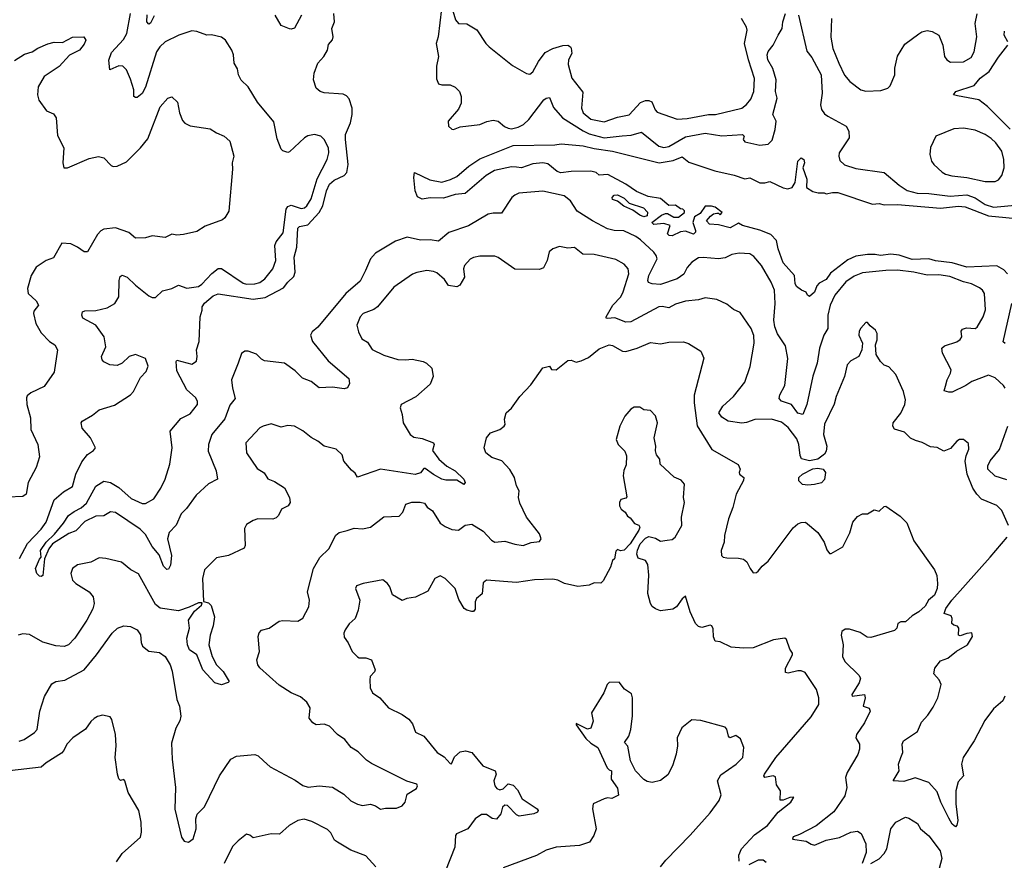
# Model space of a CAD drawing. Extents: x 2056909 to 2160450, y 827444 to 1016825.
# Tile 237 of 256: x 2097066 to 2103011, y 900315 to 905388. Entities that reach past the tile are written whole.
import ezdxf

# ---------------------------------------------------------------- set-up
doc = ezdxf.new("R2010")
doc.units = 0

msp = doc.modelspace()

# ---------------------------------------------------------------- linework, layer by layer
at = {"layer": '0CON10XD'}
for points in [[(2099665.4, 905495.4), (2099696.9, 905386.9), (2099715, 905365.8), (2099765, 905364), (2099825, 905326.7), (2099880, 905245), (2099900, 905225), (2100041.2, 905111.2), (2100125, 905063.3), (2100145, 905060), (2100165, 905073.3), (2100197.8, 905135), (2100239.5, 905190.5), (2100285, 905213.8), (2100345, 905231.5), (2100375, 905234.2), (2100391.2, 905225), (2100395.7, 905215.7), (2100399.2, 905185), (2100380, 905145), (2100377.4, 905117.4), (2100399.4, 905035), (2100465, 904950), (2100457.8, 904855), (2100467.8, 904825), (2100515, 904788.2), (2100595, 904772.1), (2100675, 904798.8), (2100746.5, 904813.5), (2100815, 904888.1), (2100845, 904900.8), (2100865, 904901.2), (2100882.7, 904892.7), (2100903.3, 904843.3), (2100915, 904830.8), (2101035, 904787.1), (2101095, 904791.8), (2101225, 904816.1), (2101267.5, 904815), (2101425.4, 904854.6), (2101454.5, 904875.5), (2101480.7, 904909.3), (2101498.9, 904955), (2101502.7, 905032.7), (2101466.2, 905145), (2101441.8, 905245), (2101457.3, 905325), (2101455, 905343.3), (2101424.2, 905395)], [(2099613.3, 905453.3), (2099592, 905285), (2099580.8, 905245), (2099593.8, 905165), (2099582.7, 905107.3), (2099581.8, 905031.8), (2099595, 905001.2), (2099615, 904994), (2099665, 904994), (2099695, 904981.2), (2099721.2, 904955), (2099731.2, 904925), (2099731.2, 904885), (2099715, 904847.5), (2099652, 904775), (2099655, 904746.2), (2099675, 904727.8), (2099685, 904725.7), (2099725, 904741.9), (2099845, 904754.6), (2099886.1, 904773.9), (2099925, 904781.5), (2099955, 904775.6), (2099992.9, 904742.9), (2100015, 904732.5), (2100035, 904730), (2100075, 904739.8), (2100107.7, 904755), (2100139.6, 904785), (2100230.8, 904905), (2100245, 904915.4), (2100265, 904918.9), (2100289.1, 904859.1), (2100343.1, 904795), (2100467.7, 904717.7), (2100505, 904700), (2100595, 904674.5), (2100702.5, 904687.5), (2100758.6, 904691.4), (2100819.8, 904709.8), (2100925, 904625.4), (2100955, 904616.6), (2100985, 904623), (2101085, 904680.4), (2101205, 904703.1), (2101305, 904686.2), (2101430, 904695), (2101439.5, 904685), (2101434.6, 904664.6), (2101445, 904651.8), (2101535, 904631.8), (2101585, 904637.5), (2101608.1, 904661.9), (2101626.9, 904725), (2101632.7, 904775), (2101613.9, 904815), (2101638.8, 904915), (2101629.6, 904955), (2101633.1, 905025), (2101612.6, 905092.6), (2101583.8, 905145), (2101578.5, 905175), (2101584.1, 905195.9), (2101615.7, 905235), (2101645.8, 905295), (2101670, 905335), (2101674.4, 905375), (2101689.4, 905425)], [(2097065, 902136.2), (2097113, 902227), (2097195, 902312.8), (2097226.7, 902355), (2097275, 902490), (2097330.9, 902539.1), (2097385, 902570.8), (2097404.6, 902645), (2097440.4, 902719.6), (2097475, 902763.3), (2097511.7, 902788.3), (2097523.8, 902805), (2097493.6, 902863.6), (2097443, 902923), (2097436.7, 902955), (2097443.3, 902965), (2097505, 903001.4), (2097545, 903033.1), (2097638.8, 903061.2), (2097734.2, 903125), (2097752.5, 903145), (2097795, 903228.8), (2097830, 903265), (2097842.3, 903297.7), (2097825, 903343.8), (2097765, 903366.9), (2097726.2, 903355), (2097685, 903316), (2097655, 903302), (2097610, 903305), (2097575, 903323.3), (2097564, 903335), (2097560, 903355), (2097585.6, 903414.4), (2097575.6, 903475), (2097525, 903544.3), (2097447.6, 903587.6), (2097440.9, 903605), (2097445.5, 903624.5), (2097458.5, 903631.5), (2097525, 903633.6), (2097595, 903648.8), (2097640, 903675), (2097663.8, 903715), (2097666.9, 903815), (2097672.7, 903837.3), (2097685, 903846.4), (2097715.6, 903835), (2097765.6, 903785), (2097845, 903721.4), (2097865, 903712), (2097885, 903711.2), (2097927.3, 903752.7), (2097985, 903766), (2098025, 903786), (2098075, 903767.8), (2098145, 903777.5), (2098165, 903791.1), (2098227, 903857), (2098265, 903885.5), (2098285, 903886.5), (2098415, 903798), (2098435, 903792.5), (2098485, 903793.6), (2098515, 903802), (2098546.4, 903825), (2098594.5, 903885), (2098611.5, 903935), (2098605.5, 904025), (2098615, 904048.1), (2098657.4, 904102.6), (2098675.4, 904245), (2098685, 904260), (2098705, 904268.8), (2098765, 904248.2), (2098785, 904252.1), (2098798.8, 904265), (2098825, 904307.5), (2098861.4, 904428.6), (2098922.5, 904545), (2098932.5, 904585), (2098930.5, 904615), (2098905, 904666), (2098883.3, 904685), (2098845, 904694.2), (2098805, 904687.5), (2098785, 904676), (2098695, 904591.2), (2098685, 904586.7), (2098655, 904596.2), (2098645, 904606.7), (2098619.7, 904669.7), (2098600.7, 904770.7), (2098501, 904891), (2098445, 904982), (2098403, 905023), (2098387.1, 905055), (2098380.8, 905090.8), (2098361.2, 905125), (2098356, 905175), (2098346.2, 905205), (2098308, 905265), (2098285, 905282.5), (2098225, 905296.7), (2098195, 905295.6), (2098135, 905317.5), (2098105, 905320.5), (2098026.3, 905293.7), (2097945, 905254.4), (2097911.5, 905225), (2097892.7, 905195), (2097825, 904981.4), (2097805, 904943.6), (2097775, 904918.9), (2097765, 904917.5), (2097756, 904925), (2097754.4, 904965), (2097735, 905030), (2097710.8, 905085), (2097688.1, 905108.1), (2097665, 905110), (2097610, 905085), (2097603.8, 905143.8), (2097619.9, 905190.1), (2097692.3, 905267.7), (2097712.5, 905305), (2097735.3, 905425.3)], [(2097613.8, 902595), (2097664.4, 902565), (2097739, 902499), (2097805, 902467.8), (2097825, 902468.9), (2097875, 902497.1), (2097918.4, 902561.6), (2097944.8, 902615), (2097973.1, 902705), (2097986, 902805), (2097974.4, 902905.6), (2098039.8, 902980.3), (2098095, 903009.4), (2098138.9, 903065), (2098138.8, 903085), (2098128.4, 903108.4), (2098075, 903154.4), (2098015, 903268.8), (2098010, 903325), (2098015, 903332.5), (2098105, 903310), (2098132.9, 903327.1), (2098138.2, 903355), (2098133.5, 903395), (2098150, 903445), (2098155.2, 903594.8), (2098166.7, 903635), (2098168, 903655), (2098181.9, 903678.1), (2098235, 903721.2), (2098265, 903733.2), (2098475, 903700.6), (2098548.7, 903711.3), (2098659.1, 903770.8), (2098684.6, 903805), (2098720.9, 903839.1), (2098729.8, 903865), (2098722.5, 903955), (2098738.8, 904015), (2098745, 904129.4), (2098755, 904139.2), (2098805, 904149.4), (2098874.8, 904225), (2098896.3, 904263.7), (2098918.3, 904355), (2098935.5, 904394.5), (2098965, 904420.3), (2099025, 904448), (2099042, 904465), (2099050, 904515), (2099032.5, 904665), (2099033, 904695), (2099062.6, 904765), (2099073.5, 904815), (2099072.6, 904855), (2099055, 904910.9), (2099039.4, 904929.4), (2099019, 904939), (2098905, 904945.8), (2098880, 904955), (2098855.8, 904975.8), (2098839.2, 905025), (2098844.2, 905065), (2098866, 905125), (2098902, 905165), (2098924, 905205), (2098930.9, 905239.1), (2098953.9, 905266.1), (2098958.8, 905285), (2098950, 905335), (2098966.7, 905375), (2098962.5, 905425)], [(2097878.2, 905411.8), (2097855, 905366.2), (2097845, 905360.8), (2097832.7, 905375), (2097835, 905416.9)], [(2098767.5, 905415), (2098725, 905337.5), (2098705, 905330), (2098695, 905332.5), (2098645, 905353.3), (2098607.5, 905415)], [(2101768.8, 905415), (2101819.1, 905199.1), (2101849.3, 905159.3), (2101905.4, 905055), (2101911.5, 904945), (2101901.5, 904875), (2101906.3, 904846.3), (2101925, 904820.8), (2101945, 904805.8), (2102055, 904746.2), (2102072, 904715), (2102073.8, 904675), (2102014.2, 904585), (2102010.8, 904565), (2102017.3, 904537.3), (2102045, 904512.9), (2102115, 904490.6), (2102285.5, 904465.5), (2102375, 904389.4)], [(2101966.5, 905395), (2101962.6, 905282.6), (2101975.9, 905215), (2102011.3, 905125), (2102045, 905052.9), (2102077.1, 905015), (2102145, 904965.6), (2102175, 904956.9), (2102265, 904961.4), (2102306.7, 904975), (2102321.2, 904988.8), (2102349.4, 905055), (2102350.5, 905095), (2102365, 905167.5), (2102410.2, 905239.8), (2102495, 905303.3), (2102512.5, 905315), (2102545, 905322), (2102575, 905315.8), (2102614.4, 905294.4), (2102639.2, 905235), (2102649.2, 905165), (2102664, 905145), (2102685, 905131.1), (2102765, 905133.1), (2102810.3, 905159.7), (2102828.5, 905195), (2102845.6, 905285), (2102834.3, 905365), (2102847, 905423)], [(2103031.8, 905255), (2103009.5, 905295), (2103011.5, 905318.5)], [(2097035, 905141.9), (2097095, 905180.5), (2097142, 905195), (2097175, 905216.5), (2097235, 905242.2), (2097275, 905252.2), (2097325, 905250.8), (2097385, 905282.5), (2097453.6, 905283.6), (2097466.2, 905265), (2097455, 905241.2), (2097426.4, 905203.6), (2097366.8, 905173.2), (2097305.3, 905104.7), (2097213.1, 905045), (2097176.8, 904983.2), (2097173.1, 904935), (2097181.7, 904901.7), (2097228.8, 904838.8), (2097269.2, 904819.2), (2097285.6, 904795.6), (2097295, 904690), (2097333.1, 904615), (2097326.2, 904525), (2097333.3, 904493.3), (2097355, 904493.8), (2097485, 904551.1), (2097542.3, 904562.3), (2097574.4, 904554.4), (2097617.9, 904507.9), (2097631.1, 904501.1), (2097655, 904504.4), (2097710.7, 904529.3), (2097795, 904614.3), (2097840.4, 904669.6), (2097915, 904861.2), (2097960, 904915), (2097985, 904923.3), (2098019.5, 904889.5), (2098030, 904825), (2098048.7, 904778.7), (2098062.6, 904762.6), (2098095, 904747.1), (2098215, 904730), (2098253.3, 904705), (2098300, 904685), (2098334, 904655), (2098359.2, 904565), (2098349.2, 904525), (2098350.8, 904485), (2098327.7, 904232.3), (2098305, 904192.5), (2098289.5, 904180.5), (2098185, 904142), (2098135, 904109.2), (2098055, 904090.8), (2098015, 904087.5), (2097985, 904094), (2097945, 904072.9), (2097865.5, 904084.5), (2097825, 904071.9), (2097765, 904070), (2097725, 904103.3), (2097645, 904131.2), (2097575, 904123.8), (2097555, 904113.8), (2097535, 904092), (2097475, 903986.7), (2097455, 903986.7), (2097415, 904016.2), (2097375, 904036), (2097321.2, 904038.8), (2097269.5, 903950.5), (2097225, 903935.6), (2097166.4, 903895), (2097136.2, 903845), (2097113.5, 903765), (2097116.9, 903735), (2097165, 903692), (2097179.2, 903665), (2097151.5, 903628.5), (2097148.5, 903615), (2097164.1, 903554.1), (2097195, 903499.2), (2097245, 903446), (2097278.8, 903425), (2097293.8, 903395), (2097275, 903260), (2097213.8, 903175), (2097133.4, 903136.6), (2097112.1, 903117.9), (2097107.5, 903105), (2097110, 903065), (2097131.4, 902985), (2097134.2, 902915), (2097175.8, 902825), (2097185, 902750), (2097164.5, 902685.5), (2097116.9, 902595), (2097105.8, 902525), (2097085, 902510), (2096995, 902506.7)], [(2103045, 904727.9), (2102909.7, 904865), (2102856.7, 904905), (2102728.8, 904928.8), (2102703.8, 904935), (2102717.5, 904955), (2102829, 904991), (2102865.2, 905035), (2102919.5, 905075), (2102975, 905161.8), (2103031.9, 905235)], [(2102895, 904411.9), (2102955, 904412), (2102975, 904421.2), (2102995, 904447.5), (2103010, 904495), (2103008.5, 904545), (2102995, 904594), (2102959.4, 904645), (2102931.9, 904671.9), (2102895, 904695.6), (2102835, 904721.9), (2102765, 904734.4), (2102705, 904728.6), (2102596.7, 904685), (2102565, 904617.5), (2102560.6, 904575), (2102571.4, 904535), (2102584.2, 904515), (2102635, 904467.5), (2102655.4, 904455.4), (2102694.3, 904445.7), (2102785, 904436.4), (2102895, 904411.9)], [(2103030.9, 903855), (2103008.7, 903878.7), (2102965, 903902), (2102785, 903894), (2102695, 903921.3), (2102595, 903932.9), (2102555, 903945.7), (2102455, 903941.1), (2102376.1, 903966.1), (2102325, 903972.9), (2102264, 903964), (2102231.9, 903971.9), (2102185, 903971.1), (2102115, 903960), (2102065, 903939.2), (2101961.2, 903858.8), (2101935, 903820.6), (2101892.1, 903797.9), (2101878.4, 903781.6), (2101865, 903744.2), (2101835, 903716.7), (2101823.3, 903725), (2101815, 903743.3), (2101785.6, 903755.6), (2101755, 903778.8), (2101747.1, 903795), (2101744.3, 903844.3), (2101675, 903920), (2101645.8, 904005), (2101635.6, 904055), (2101601.8, 904091.8), (2101535, 904117.5), (2101430, 904145), (2101405, 904160), (2101355, 904132.9), (2101285, 904150.8), (2101230, 904155), (2101212.5, 904175), (2101237, 904203), (2101255, 904216.7), (2101275, 904220), (2101285, 904220), (2101295, 904210), (2101307.5, 904225), (2101265, 904256.7), (2101243.6, 904263.6), (2101205, 904262.5), (2101175, 904218.8), (2101140.9, 904199.1), (2101130, 904165), (2101145.7, 904115.7), (2101145.7, 904105), (2101135, 904094), (2101085, 904112.5), (2101055, 904107.5), (2101005, 904084.3), (2100986.4, 904086.4), (2100977.5, 904095), (2100992.5, 904145), (2100955, 904158.8), (2100895, 904151.2), (2100882.5, 904165), (2100941.7, 904208.3), (2100965, 904218), (2100978, 904218), (2101015, 904196), (2101043.9, 904196.1), (2101080, 904225), (2101080, 904235), (2101070, 904245), (2101055, 904247.5), (2101025, 904268), (2100985, 904267.5), (2100935, 904309.5), (2100860.8, 904320.8), (2100790.4, 904350.4), (2100725, 904395.6), (2100616, 904454), (2100565, 904448.8), (2100545.5, 904465.5), (2100515, 904474.2), (2100395, 904471.9), (2100333.6, 904463.6), (2100311.5, 904471.5), (2100255, 904517.3), (2100225, 904524.6), (2100165, 904518.8), (2100095, 904493.3), (2100065, 904497.5), (2100035, 904500.3), (2099932.8, 904477.2), (2099883.1, 904446.9), (2099755, 904340), (2099695, 904332.2), (2099625, 904310.8), (2099545, 904312.6), (2099495, 904305.9), (2099468.5, 904318.5), (2099454.2, 904355.8), (2099446.2, 904435), (2099450, 904465), (2099541.4, 904421.4), (2099615, 904407.2), (2099667.2, 904422.8), (2099705, 904441.8), (2099776.8, 904505), (2099845, 904548.8), (2100045, 904628.5), (2100296.5, 904633.5), (2100335, 904638.8), (2100467.6, 904627.6), (2100535, 904610), (2100645.3, 904595.3), (2100926.7, 904523.3), (2101011.5, 904538.5), (2101065, 904560.6), (2101105, 904527.9), (2101262, 904475), (2101380, 904450), (2101445, 904427.5), (2101475, 904433.3), (2101535, 904403.8), (2101565, 904402.5), (2101595, 904410.9), (2101675, 904373.4), (2101703.5, 904366.5), (2101729.1, 904375), (2101748, 904405), (2101764.4, 904535), (2101785, 904554.4), (2101800, 904545), (2101803.3, 904525), (2101794.3, 904495), (2101818, 904425), (2101816.7, 904375), (2101855, 904350.9), (2101886.9, 904343.1), (2101923.6, 904343.6), (2101935, 904337.5), (2101974.2, 904345.8), (2102005, 904344.2), (2102214.2, 904274.2), (2102255, 904278.6), (2102285, 904270), (2102366.4, 904273.6), (2102625, 904251.4), (2102735, 904262.1), (2102775, 904259.1), (2102915, 904203.9), (2103125, 904184.7)], [(2102375, 904389.4), (2102425, 904356.8), (2102485, 904340.8), (2102555, 904338.8), (2102683.3, 904323.3), (2102785, 904330.4), (2102835, 904312.7), (2102895, 904273), (2102945, 904256.8), (2103099, 904271)], [(2103015, 903164), (2103005, 903180), (2102955, 903227.5), (2102915, 903242.7), (2102815, 903205.2), (2102778.9, 903181.1), (2102695, 903140.8), (2102675, 903139.6), (2102648.3, 903148.3), (2102654.6, 903175.4), (2102665.4, 903215), (2102686.5, 903255), (2102688.8, 903275), (2102636.5, 903375), (2102634.4, 903405), (2102650.5, 903419.5), (2102725, 903444.6), (2102745, 903457.8), (2102753.8, 903475), (2102751.1, 903508.9), (2102759.1, 903520.9), (2102782.3, 903527.7), (2102835, 903524), (2102847.7, 903532.2), (2102882.5, 903595), (2102897.9, 903637.9), (2102890.8, 903735), (2102878, 903755), (2102860.2, 903770.2), (2102813.3, 903793.3), (2102764.5, 903805.5), (2102682.4, 903837.6), (2102615, 903849.2), (2102545, 903846.4), (2102465, 903865.2), (2102365, 903876.5), (2102295.3, 903875.3), (2102155, 903860.8), (2102105, 903841.2), (2102054.7, 903805.3), (2101988.2, 903725), (2101959.2, 903665), (2101944.7, 903605), (2101944.7, 903525.3), (2101920.4, 903485), (2101894.3, 903405.7), (2101880.8, 903315), (2101853.7, 903236.3), (2101819.1, 903065), (2101794.2, 903005.8), (2101765, 903013.5), (2101725.3, 903065.3), (2101665, 903086.4), (2101651.2, 903101.2), (2101654.4, 903125), (2101685, 903180), (2101703.4, 903343.4), (2101688.9, 903418.9), (2101641.5, 903491.5), (2101624.2, 903534.2), (2101619.7, 903575), (2101626.2, 903676.2), (2101622.7, 903755), (2101603.8, 903805), (2101545, 903905.5), (2101499.1, 903959.1), (2101475, 903974.4), (2101410.2, 903979.8), (2101365, 903970.6), (2101325, 903950.5), (2101285, 903944.5), (2101193.2, 903953.2), (2101165, 903950), (2101125, 903925.4), (2101095, 903892.2), (2101075, 903852.2), (2101035, 903824.6), (2100935, 903790.8), (2100885, 903794.4), (2100862.5, 903802.5), (2100859.1, 903815), (2100864.3, 903845), (2100914.6, 903944.6), (2100909.6, 903965), (2100895.5, 903985), (2100815, 904059.3), (2100785, 904078.7), (2100713.2, 904113.2), (2100655, 904116.7), (2100615.9, 904125.9), (2100525, 904174.1), (2100432.1, 904232.1), (2100391.1, 904295), (2100354.2, 904325), (2100225, 904354.1), (2100079.8, 904340.2), (2100055, 904330), (2100037.9, 904315), (2099975, 904220), (2099925, 904221.3), (2099895, 904214.1), (2099775.5, 904144.5), (2099656.3, 904103.7), (2099595, 904050.6), (2099545, 904060.5), (2099485, 904058), (2099405, 904075.5), (2099335, 904051.8), (2099215, 903979.2), (2099184.7, 903945), (2099153.3, 903875), (2099120.7, 903809.3), (2099034.8, 903735), (2098866.6, 903533.4), (2098831.4, 903505), (2098821.4, 903485), (2098834.4, 903445), (2098928.8, 903328.8), (2099052.7, 903222.7), (2099057.8, 903192.2), (2099045, 903166.7), (2099025, 903161.2), (2098955, 903170), (2098875, 903166.2), (2098825.4, 903205.4), (2098774.2, 903225), (2098729.9, 903269.9), (2098665, 903315.4), (2098545, 903329.2), (2098525, 903338.8), (2098495, 903370), (2098445, 903387.5), (2098425, 903387.5), (2098405.5, 903374.5), (2098384.4, 903315), (2098345.4, 903215), (2098351.1, 903165), (2098367.4, 903102.6), (2098335, 903062.5), (2098305, 902979.5), (2098226.2, 902885), (2098206.2, 902825), (2098204.7, 902785), (2098253.1, 902665), (2098260, 902615), (2098205, 902587.1), (2098130.6, 902519.4), (2098072.8, 902437.2), (2098040, 902405), (2098011.7, 902338.3), (2097967.6, 902292.4), (2097959.1, 902255), (2097982.9, 902155), (2097976.1, 902096.1), (2097965, 902072.5), (2097955, 902070), (2097935, 902090), (2097907.8, 902157.8), (2097865, 902209.2), (2097825, 902280.9), (2097793.9, 902313.9), (2097643.5, 902413.5), (2097615, 902417.9), (2097575, 902394.6), (2097525, 902392.1), (2097460, 902360), (2097405.7, 902304.3), (2097363.3, 902286.7), (2097264, 902225), (2097242.5, 902195), (2097215.7, 902135), (2097206.1, 902033.9), (2097195, 902028), (2097185, 902030.6), (2097168.8, 902045), (2097160.8, 902075), (2097185, 902132.5), (2097196.2, 902145), (2097192.2, 902185), (2097225.6, 902235), (2097276.4, 902283.6), (2097331.4, 902348.6), (2097360, 902395), (2097395, 902420.9), (2097438, 902442), (2097470, 902470), (2097525, 902572), (2097575, 902602.9), (2097613.8, 902595)], [(2100835, 904198.1), (2100809.2, 904209.2), (2100768.5, 904238.5), (2100712.8, 904262.8), (2100675, 904292.5), (2100645, 904302.5), (2100642.9, 904315), (2100655, 904328.1), (2100675, 904330.6), (2100715, 904310), (2100745, 904281.5), (2100832.5, 904252.5), (2100855.7, 904225.7), (2100855, 904203.8), (2100835, 904198.1)], [(2103035.6, 902335), (2102995, 902426.2), (2102965, 902455.8), (2102873.8, 902495), (2102844.2, 902525), (2102821.1, 902561.1), (2102785.5, 902645), (2102774.5, 902724.5), (2102779.4, 902755), (2102796.2, 902796.2), (2102795, 902830), (2102763.6, 902853.6), (2102740, 902855), (2102723.3, 902845), (2102685, 902801.2), (2102645, 902783.8), (2102605, 902806), (2102565, 902810.8), (2102515, 902835.8), (2102475, 902847.5), (2102445, 902862.9), (2102408.3, 902898.3), (2102347.8, 902917.8), (2102337.5, 902935), (2102340.5, 902955), (2102385, 903012.9), (2102409.4, 903065), (2102414.1, 903094.1), (2102402, 903145), (2102355, 903247.5), (2102313.6, 903293.6), (2102285, 903302.5), (2102262.5, 903325), (2102236.7, 903366.7), (2102233.8, 903425), (2102242.5, 903455), (2102242.5, 903495), (2102233.3, 903515), (2102200, 903540), (2102185, 903560), (2102175, 903560), (2102145, 903526.7), (2102135, 903507.5), (2102132.5, 903485), (2102153.8, 903435), (2102151.2, 903395), (2102133.3, 903355), (2102085, 903329.2), (2102061.4, 903305), (2102045.8, 903235), (2101995, 903113.8), (2101983, 903067), (2101925, 902947.5), (2101919.6, 902885), (2101938.2, 902815), (2101935.8, 902784.2), (2101925, 902766.5), (2101884.1, 902735.9), (2101835, 902726.7), (2101787.1, 902737.1), (2101778.8, 902758.8), (2101770.5, 902825), (2101758.1, 902858.1), (2101705, 902927.1), (2101665, 902958.8), (2101605, 902977.2), (2101505, 902974.5), (2101455, 902957.9), (2101425, 902952.7), (2101343.8, 902965), (2101305, 902988.9), (2101287.8, 903015), (2101310.6, 903055), (2101375, 903113.1), (2101445, 903200.8), (2101476.4, 903295), (2101499.6, 903435), (2101498.3, 903481.7), (2101481.8, 903525), (2101415, 903621.2), (2101375, 903638.6), (2101335, 903670.8), (2101275, 903698.6), (2101205, 903709.4), (2101163.4, 903696.6), (2101085, 903688.8), (2101025, 903671.1), (2100985, 903650), (2100945, 903657.1), (2100925, 903654.5), (2100755, 903564.7), (2100725, 903563.1), (2100658.2, 903588.2), (2100614.3, 903584.3), (2100607, 903587), (2100607.5, 903595), (2100647.7, 903665), (2100694.6, 903715), (2100710, 903745), (2100743.1, 903855), (2100739.4, 903885), (2100715, 903912.5), (2100665, 903940), (2100535, 903971.9), (2100465, 903972.5), (2100415, 904014.2), (2100375, 904010), (2100325, 904018.8), (2100283.9, 904006.1), (2100262.3, 903987.7), (2100251.2, 903935), (2100228.8, 903891.2), (2100205, 903880), (2100055, 903882.5), (2099955, 903952), (2099935, 903960), (2099845, 903961.2), (2099806.2, 903953.8), (2099785, 903942.5), (2099752.5, 903905), (2099745.8, 903885), (2099751.9, 903835), (2099723.1, 903786.9), (2099705, 903775.7), (2099655, 903783.3), (2099630, 903820), (2099585, 903859.4), (2099565, 903868.6), (2099525, 903874.2), (2099463.3, 903863.3), (2099437.7, 903852.3), (2099325.8, 903774.2), (2099226.7, 903655), (2099205, 903640), (2099140, 903615), (2099121.2, 903595), (2099102, 903545), (2099112, 903505), (2099131.9, 903461.9), (2099165, 903441.2), (2099195, 903397.5), (2099265, 903364.3), (2099348.3, 903338.3), (2099395, 903334.3), (2099435, 903339.2), (2099502.5, 903325), (2099522.5, 903315), (2099553.3, 903285), (2099562.5, 903235), (2099545, 903188.8), (2099458.2, 903111.8), (2099370, 903065), (2099362.5, 903045), (2099375.5, 903005), (2099381.5, 902955), (2099423.1, 902885), (2099445, 902869.6), (2099495, 902861.2), (2099564.1, 902834.1), (2099569.2, 902825), (2099558.3, 902788.3)], [(2103015, 903433.9), (2103004.6, 903444.6), (2103056.2, 903676.2)], [(2098538.1, 900915), (2098578.9, 900878.9), (2098729.1, 900799.1), (2098775, 900766.9), (2098807.3, 900757.3), (2098875, 900763.8), (2098955, 900757.3), (2099023.5, 900713.5), (2099065, 900674.4), (2099105, 900654.4), (2099135, 900646.2), (2099185, 900653.8), (2099215, 900643.8), (2099245, 900623.3), (2099275, 900630), (2099340.7, 900629.3), (2099376.1, 900643.9), (2099393.3, 900665), (2099406.1, 900713.9), (2099462.5, 900747.5), (2099468, 900765), (2099463.8, 900775), (2099403.3, 900793.3), (2099189.3, 900899.3), (2099159.8, 900919.8), (2099109.8, 900969.8), (2099067.1, 900995), (2099028.1, 901045), (2098985.6, 901075), (2098937.1, 901125), (2098905, 901137.1), (2098855, 901132), (2098835, 901144), (2098813.7, 901173.7), (2098819.3, 901235), (2098799.8, 901269.8), (2098762.3, 901302.3), (2098705, 901326.4), (2098631.8, 901371.8), (2098515, 901477.1), (2098503.5, 901495), (2098497.5, 901525), (2098513.9, 901575), (2098506, 901665), (2098511.3, 901688.7), (2098525, 901704.4), (2098572.5, 901715), (2098632.2, 901757.8), (2098655, 901762.5), (2098745, 901758), (2098775, 901776.2), (2098812, 901845), (2098816.1, 901883.9), (2098803.3, 901935), (2098839.2, 902075), (2098878.2, 902141.8), (2098932.5, 902195), (2098975, 902276.7), (2098995, 902293.3), (2099044, 902306), (2099085, 902319.2), (2099135, 902315.8), (2099185, 902326), (2099265, 902388.6), (2099357.3, 902392.7), (2099380, 902415), (2099396.4, 902463.6), (2099432.7, 902477.3), (2099483, 902477), (2099510.5, 902470.5), (2099526.3, 902446.3), (2099559.2, 902425), (2099605, 902350.5), (2099635, 902329.2), (2099675, 902311.4), (2099715, 902307.5), (2099755, 902338.1), (2099795, 902343.1), (2099865, 902301.4), (2099915, 902246.2), (2099935, 902234), (2099995, 902240), (2100055, 902222.5), (2100105, 902215.8), (2100155, 902232.5), (2100205, 902239.2), (2100214.3, 902255), (2100203.6, 902285), (2100126, 902385), (2100085, 902470), (2100077.1, 902505), (2100081.2, 902545), (2100065.8, 902575), (2100054.3, 902625), (2100025, 902673.8), (2099977.1, 902725), (2099916, 902745), (2099880.8, 902775), (2099870.8, 902805), (2099884.4, 902865), (2099908.6, 902895), (2099964.7, 902915.3), (2099992, 902935), (2099997.5, 902945), (2099992.3, 902977.7), (2100003.3, 903015), (2100035, 903043.3), (2100086.2, 903115), (2100152, 903185), (2100225, 903287.5), (2100265, 903296.7), (2100276.7, 903276.7), (2100305, 903275.7), (2100375, 903331.5), (2100395, 903334.2), (2100425, 903322), (2100455, 903329.4), (2100499.8, 903350.2), (2100565, 903401.1), (2100625, 903425.6), (2100645, 903422.2), (2100705, 903388.1), (2100725, 903385.7), (2100794.1, 903405.9), (2100875, 903440.8), (2100935, 903432.5), (2100985, 903441.4), (2101074.1, 903444.1), (2101103, 903433), (2101178.3, 903388.3), (2101197.1, 903345), (2101138.5, 903121.5), (2101138.4, 903075), (2101156.7, 902936.7), (2101244.3, 902794.3), (2101404.2, 902704.2), (2101415.9, 902675.9), (2101409.2, 902655), (2101412.5, 902645), (2101438, 902625), (2101435, 902606.7), (2101391.1, 902525), (2101371.8, 902445), (2101344.5, 902375), (2101320.9, 902275), (2101320, 902235), (2101301.4, 902185), (2101304, 902155), (2101312.5, 902145), (2101335, 902140), (2101405, 902139.2), (2101435, 902132), (2101455.6, 902115.6), (2101477.1, 902075), (2101495, 902050.8), (2101515, 902052.2), (2101525, 902060), (2101549.6, 902090.4), (2101585, 902119.4), (2101735, 902321.4), (2101765, 902345.6), (2101785, 902354), (2101810, 902355), (2101885, 902294), (2101924, 902235), (2101939.1, 902189.1), (2101955, 902166.7), (2101965, 902166.2), (2102035, 902206.7), (2102078.7, 902291.3), (2102096.2, 902355), (2102125, 902390), (2102155, 902406.7), (2102185, 902406.7), (2102225, 902430), (2102255, 902422.5), (2102285, 902450), (2102295, 902452.5), (2102381.1, 902391.1), (2102421.3, 902351.3), (2102465, 902243.3), (2102588.5, 902068.5), (2102603, 902033), (2102608.1, 901985), (2102605.7, 901955), (2102588.6, 901915), (2102552, 901885), (2102532.2, 901847.8), (2102495, 901813.8), (2102455, 901791.2), (2102415, 901753.3), (2102385, 901753.3), (2102367.5, 901745), (2102362.5, 901715), (2102347.7, 901702.3), (2102205, 901659.2), (2102182.4, 901662.4), (2102139.8, 901689.8), (2102075, 901710.8), (2102049.5, 901710.5), (2102028.8, 901695), (2102026.1, 901673.9), (2102037.5, 901615), (2102032.9, 901545), (2102048.6, 901515), (2102132.6, 901432.6), (2102141.9, 901415), (2102133.5, 901385), (2102090.8, 901315), (2102092.5, 901305), (2102167.5, 901315), (2102170, 901295), (2102157.5, 901245), (2102193.8, 901233.8), (2102201.2, 901215), (2102166.5, 901145), (2102117.8, 901075), (2102114.4, 901055), (2102135.5, 901015.5), (2102136.7, 900985), (2102126.4, 900953.6), (2102061.4, 900845), (2102051.9, 900815), (2102055.5, 900785.5), (2102059.4, 900755), (2102047.3, 900705), (2101981.9, 900608.1), (2101875, 900523.1), (2101775, 900470), (2101735, 900455.8), (2101732.7, 900442.7), (2101815, 900430), (2101845, 900411.5), (2101865, 900407.3), (2101935, 900436.9), (2102015, 900453.6), (2102085, 900485.4), (2102125, 900490), (2102145.8, 900475.8), (2102173.6, 900415), (2102177.1, 900362.9), (2102152, 900295)], [(2101410.3, 900310.3), (2101408, 900345), (2101423.8, 900385), (2101502.3, 900467.7), (2101580, 900525), (2101644.5, 900605.5), (2101721.2, 900665), (2101740, 900695), (2101715, 900694), (2101675, 900678), (2101657, 900677), (2101660, 900735), (2101635, 900770), (2101628.3, 900818.3), (2101615, 900823.8), (2101564.2, 900814.2), (2101558, 900825), (2101561.9, 900835), (2101631.3, 900935), (2101845, 901180.4), (2101891.8, 901255), (2101890.6, 901295), (2101877.5, 901345), (2101807.6, 901447.6), (2101785, 901459.2), (2101765, 901459.2), (2101706, 901444), (2101689.3, 901449.3), (2101688.8, 901475), (2101732.5, 901555), (2101732.5, 901565), (2101715, 901590), (2101695, 901647.5), (2101685.9, 901655.9), (2101617.5, 901645), (2101495, 901597.7), (2101435.4, 901595.4), (2101362.1, 901602.1), (2101295, 901634), (2101265, 901637.5), (2101254, 901664), (2101252.5, 901712.5), (2101245, 901730), (2101235, 901733.3), (2101185, 901720), (2101165, 901726.7), (2101146.7, 901745), (2101114.2, 901815), (2101085, 901910), (2101065, 901892.5), (2101032, 901845), (2101009.3, 901830.7), (2100935, 901821.4), (2100905, 901831.9), (2100885, 901847.5), (2100874.3, 901865), (2100859.2, 901925), (2100864.2, 902035), (2100859.2, 902099.2), (2100843.6, 902123.6), (2100799.3, 902139.3), (2100792, 902162), (2100796, 902186), (2100811.4, 902225), (2100845, 902258.8), (2100865, 902270), (2100905, 902258.8), (2100935, 902240), (2100975, 902246), (2101005, 902252), (2101023.9, 902266.1), (2101063.3, 902335), (2101062.5, 902385), (2101080, 902475), (2101073.8, 902505), (2101080, 902585), (2101059.5, 902609.5), (2101017, 902627), (2100933.8, 902705), (2100930, 902735), (2100911.4, 902761.4), (2100903.9, 902786.1), (2100906.2, 902815), (2100897.5, 902865), (2100917.5, 902955), (2100905, 902997.5), (2100875, 903030), (2100835, 903033.3), (2100809.3, 903049.3), (2100775, 903048.8), (2100755, 903036.7), (2100720, 902995), (2100688.8, 902935), (2100666.7, 902855), (2100680, 902825), (2100720, 902785), (2100728.8, 902755), (2100728.3, 902701.7), (2100713, 902667), (2100710, 902635), (2100731.7, 902508.3), (2100725, 902500), (2100695, 902492.5), (2100686.7, 902475), (2100687.5, 902455), (2100697.5, 902435), (2100722.5, 902415), (2100735, 902392.5), (2100751.7, 902381.7), (2100777, 902347), (2100805, 902337.5), (2100810, 902325), (2100805, 902307.5), (2100751.4, 902225)], [(2099558.3, 902788.3), (2099596.1, 902736.1), (2099645, 902693.3), (2099695.8, 902665), (2099747.5, 902615), (2099756, 902595), (2099748, 902582), (2099705, 902609.4), (2099639.7, 902609.7), (2099615, 902615.7), (2099565, 902642.7), (2099515, 902680), (2099505, 902678.8), (2099485, 902653.1), (2099452.8, 902642.8), (2099245, 902674.7), (2099105, 902626.7), (2099091.7, 902651.7), (2099068.8, 902668.8), (2099023.4, 902723.4), (2099012.3, 902762.3), (2098975.8, 902795.8), (2098905, 902813.8), (2098866.7, 902845), (2098825, 902866), (2098775, 902907.1), (2098725, 902934.3), (2098685, 902940), (2098645, 902928.1), (2098585, 902948.6), (2098535, 902935.7), (2098516.2, 902925), (2098432, 902835), (2098436, 902775), (2098500.5, 902680.5), (2098542.7, 902652.7), (2098565, 902618), (2098605, 902601.4), (2098665, 902562.5), (2098694.2, 902505), (2098698, 902475), (2098686.7, 902455), (2098646.1, 902433.9), (2098629.2, 902395), (2098615, 902380.8), (2098595, 902374.5), (2098504.5, 902375.5), (2098475, 902365.8), (2098435, 902341.2), (2098422.7, 902317.3), (2098427.5, 902215), (2098420.9, 902199.1), (2098327.5, 902155), (2098255, 902140), (2098181.1, 902068.9), (2098169.6, 902015), (2098176.4, 901876.4), (2098205, 901869.4), (2098221.9, 901851.9), (2098241.8, 901785), (2098235, 901730), (2098215, 901673.3), (2098208.9, 901615), (2098228.8, 901545), (2098254, 901495), (2098294.6, 901454.6), (2098330, 901395), (2098325, 901387.5), (2098285, 901374), (2098245, 901386), (2098171.2, 901465), (2098136.2, 901555), (2098091.4, 901585), (2098079.2, 901615), (2098075.8, 901655.8), (2098090.5, 901715), (2098085.5, 901765), (2098121, 901819), (2098164.3, 901855), (2098168, 901868), (2098145, 901869.6), (2098088.3, 901841.7), (2098025, 901820.6), (2097915, 901836.5), (2097885, 901859.2), (2097784, 902044), (2097737.4, 902067.4), (2097680, 902115), (2097585.7, 902135.7), (2097545, 902141.2), (2097495.5, 902114.5), (2097415, 902098.6), (2097384.3, 902075), (2097374.4, 902045), (2097385.6, 902005), (2097405, 901984.5), (2097486, 901936), (2097508.8, 901905), (2097515.4, 901865), (2097507, 901833), (2097470.4, 901765), (2097398.1, 901655), (2097361.4, 901615), (2097334.6, 901605.4), (2097285, 901608.5), (2097205, 901631.8), (2097125, 901677.3), (2097085, 901682.5), (2097056.4, 901673.6)], [(2103025, 902610.3), (2102955, 902633.4), (2102911.1, 902675), (2102911.1, 902695), (2102924.7, 902725), (2102980.6, 902795), (2103032.5, 902935)], [(2101825, 902578.1), (2101792.8, 902582.8), (2101769.2, 902605), (2101770, 902625), (2101792, 902645), (2101855, 902676.7), (2101885, 902680.8), (2101916.4, 902676.4), (2101931.4, 902655), (2101925, 902613.3), (2101906.8, 902593.2), (2101865, 902583.1), (2101825, 902578.1)], [(2100751.4, 902225), (2100715, 902186.2), (2100693.3, 902183.3), (2100675, 902190), (2100665, 902180), (2100656.2, 902135), (2100645.8, 902124.2), (2100632.9, 902085), (2100588.8, 902001.2), (2100575, 901986.7), (2100535, 901988.8), (2100505, 901976.2), (2100435, 901967.1), (2100355, 901984.6), (2100315, 902006.1), (2100285, 902012), (2100175, 902007.2), (2100065, 901991.5), (2099883.6, 902006.4), (2099865, 901990), (2099857.7, 901922.3), (2099823.3, 901895), (2099816.7, 901875), (2099815, 901830), (2099805, 901817.5), (2099795, 901816.7), (2099765, 901824.3), (2099750, 901835), (2099718.3, 901888.3), (2099694.3, 901955), (2099635, 902016), (2099605, 902031.2), (2099573.3, 902015), (2099530.5, 901939.5), (2099455, 901902), (2099404.1, 901895.9), (2099375, 901882.5), (2099317, 901917), (2099300, 901965), (2099285.9, 901985.9), (2099257.5, 902007.5), (2099140, 901985), (2099099.3, 901970.7), (2099093.3, 901955), (2099120, 901885), (2099108.8, 901825), (2099091.2, 901775), (2099055, 901741.2), (2099031.2, 901705), (2099022, 901685), (2099025, 901662.5), (2099048.3, 901628.3), (2099072.5, 901575), (2099105, 901542.5), (2099115, 901536.7), (2099156.4, 901536.4), (2099190, 901525), (2099212.5, 901465), (2099208.3, 901451.7), (2099182.5, 901425), (2099180, 901405), (2099182.5, 901355), (2099196.7, 901325), (2099240, 901295), (2099292.5, 901235), (2099375.7, 901195.7), (2099415, 901166.2), (2099437.7, 901137.7), (2099455, 901087.5), (2099505, 901064), (2099586.4, 900966.4), (2099628.8, 900938.8), (2099665, 900898.8), (2099672.5, 900897.5), (2099691.5, 900938.5), (2099725, 900970), (2099756.6, 900976.6), (2099796, 900965), (2099862.5, 900885), (2099936.7, 900855), (2099943.3, 900835), (2099928.1, 900795), (2099935.4, 900765), (2099947.6, 900747.6), (2099965, 900740.9), (2099984.7, 900745.3), (2100015, 900775.5), (2100045, 900767.5), (2100070.7, 900740.7), (2100100, 900685), (2100191.2, 900625), (2100195.7, 900615), (2100192.5, 900605), (2100170, 900595), (2100080.9, 900580.9), (2100065, 900590), (2100011.8, 900645), (2099995, 900648.7), (2099980.5, 900635), (2099971, 900595), (2099945, 900562.5), (2099917.8, 900567.8), (2099885, 900592.3), (2099855, 900592.2), (2099815, 900564.4), (2099772, 900505), (2099704, 900475), (2099697.5, 900465), (2099693.1, 900395), (2099606.7, 900175)], [(2103014.5, 901305), (2103002.5, 901277.5), (2102945, 901228.1), (2102892.3, 901157.7), (2102828.5, 901035), (2102761.8, 900935), (2102752.7, 900895), (2102764, 900825), (2102732.1, 900787.9), (2102718.1, 900735), (2102717.8, 900655), (2102730, 900555), (2102725, 900527.5), (2102715, 900517.5), (2102695, 900533.8), (2102675, 900570), (2102627.9, 900665), (2102605, 900728), (2102554.5, 900784.5), (2102473.4, 900813.4), (2102405, 900790), (2102340, 900795), (2102375.8, 900855), (2102372, 900895), (2102386.4, 900935), (2102397.7, 900965), (2102394.1, 901015), (2102402.9, 901035), (2102487.4, 901092.6), (2102510.6, 901149.4), (2102549.1, 901190.9), (2102581.4, 901238.6), (2102608.5, 901295), (2102628.5, 901375), (2102617.8, 901405), (2102585, 901440), (2102591.2, 901475), (2102625, 901518.9), (2102669.2, 901535), (2102722.9, 901577.1), (2102787.8, 901615), (2102819.4, 901665), (2102815, 901687.5), (2102785, 901684.4), (2102745, 901668.8), (2102734.2, 901674.2), (2102736.4, 901716.4), (2102728.3, 901728.3), (2102705, 901733.3), (2102694, 901744), (2102696, 901775), (2102690.7, 901790.7), (2102647.5, 901805), (2102656.7, 901835), (2102693.9, 901885), (2102926, 902144), (2103027.9, 902265)], [(2097063.5, 901033.5), (2097092.1, 901045), (2097155, 901086), (2097170.9, 901105), (2097187.7, 901215), (2097215.6, 901304.4), (2097260.9, 901379.1), (2097285, 901394.2), (2097337.8, 901402.2), (2097455.8, 901465), (2097530.6, 901555), (2097625, 901686), (2097656.7, 901715), (2097695, 901730.8), (2097735, 901726.9), (2097775.6, 901705), (2097794.4, 901675), (2097799.3, 901629.3), (2097807.8, 901607.8), (2097845, 901576.2), (2097909.3, 901569.3), (2097943.8, 901545), (2097974.3, 901494.3), (2097985.7, 901455.7), (2098014.2, 901285), (2098030, 901245), (2098037.9, 901185), (2098033.8, 901156.2), (2098007.9, 901112.1), (2097982.7, 901022.7), (2097985.9, 900925.9), (2098007.5, 900755), (2098003.2, 900623.2), (2098043.1, 900455), (2098059.5, 900429.5), (2098085, 900424.4), (2098114.3, 900445), (2098130.6, 900505), (2098129.4, 900565), (2098136.6, 900593.4), (2098181.5, 900638.5), (2098273.3, 900825), (2098340, 900925), (2098375, 900943.1), (2098485, 900952.9), (2098506, 900945), (2098538.1, 900915)], [(2100935, 900276), (2100966.9, 900315), (2101115, 900466.8), (2101235, 900600.7), (2101289.5, 900675), (2101300.5, 900710.5), (2101280, 900795), (2101299.3, 900830.7), (2101392.5, 900895), (2101431.2, 900935), (2101437.5, 900995), (2101417.9, 901047.9), (2101388.8, 901068.8), (2101353.3, 901055), (2101345, 901063.3), (2101335.5, 901105.5), (2101325, 901118.8), (2101178.3, 901158.3), (2101125, 901162.5), (2101063.3, 901115), (2101036.2, 901055), (2101037.5, 901005), (2101030, 900955), (2101007.5, 900885), (2100978.7, 900831.3), (2100935, 900796), (2100885, 900784.3), (2100855, 900790), (2100835, 900802.5), (2100784, 900855), (2100753.8, 900915), (2100736.7, 901003.3), (2100717.5, 901025), (2100742.9, 901065), (2100755.8, 901105), (2100765.9, 901185.9), (2100766.1, 901296.1), (2100758.8, 901318.8), (2100717, 901347), (2100685, 901390), (2100625, 901387.5), (2100613.3, 901375), (2100592.5, 901325), (2100517.5, 901205), (2100527.5, 901155), (2100515, 901112.5), (2100495, 901106.7), (2100425, 901140), (2100425, 901132.5), (2100485, 901050), (2100515, 901021.2), (2100556.2, 900995), (2100613, 900873), (2100625, 900860), (2100640, 900855), (2100636.7, 900805), (2100675, 900750), (2100681.7, 900708.3), (2100641.7, 900688.3), (2100615, 900692.5), (2100595, 900686.7), (2100527.5, 900655), (2100523.6, 900626.4), (2100545.8, 900505), (2100531.4, 900465), (2100505.4, 900424.6), (2100445, 900404.3), (2100305, 900394.4), (2100245, 900375.6), (2100186.2, 900343.8), (2099985, 900269.2)], [(2097651.1, 900305), (2097685, 900355.6), (2097795, 900453.8), (2097801.9, 900485), (2097798.5, 900545), (2097785.5, 900615), (2097720.6, 900725), (2097700, 900795), (2097695, 900803.3), (2097675, 900796.7), (2097665, 900806.7), (2097655.8, 900834.2), (2097641.9, 900935), (2097649.2, 901005), (2097644, 901075), (2097623.3, 901165), (2097611.7, 901181.7), (2097565, 901191.2), (2097535, 901183.3), (2097515, 901170), (2097495, 901152.5), (2097462.7, 901107.3), (2097386, 901055), (2097351.4, 901015), (2097332.6, 900977.4), (2097317.8, 900962.2), (2097225, 900903.3), (2097195, 900876.9), (2097005, 900855.9)], [(2099215.4, 900275.4), (2099155, 900342.5), (2099065, 900377.1), (2098985, 900424), (2098967.1, 900437.1), (2098945, 900481.2), (2098925, 900500), (2098829.1, 900549.1), (2098784.1, 900564.1), (2098745, 900556), (2098693.3, 900525), (2098635, 900472), (2098585, 900474.4), (2098475, 900450), (2098455, 900467.5), (2098435, 900472.5), (2098385, 900433.3), (2098351.3, 900398.7), (2098301.4, 900295)], [(2102205, 900295.6), (2102255, 900324.5), (2102285, 900355.6), (2102301.5, 900385), (2102325.5, 900505), (2102355, 900544.2), (2102415, 900576), (2102435, 900570), (2102486.7, 900536.7), (2102504.5, 900504.5), (2102555, 900462.9), (2102622.6, 900372.6), (2102632.5, 900325), (2102610, 900235)], [(2101572.4, 900302.4), (2101555, 900316.1), (2101525, 900316.6), (2101467.9, 900287.9)]]:
    msp.add_lwpolyline(points, dxfattribs=at)

doc.saveas('drawing.dxf')
